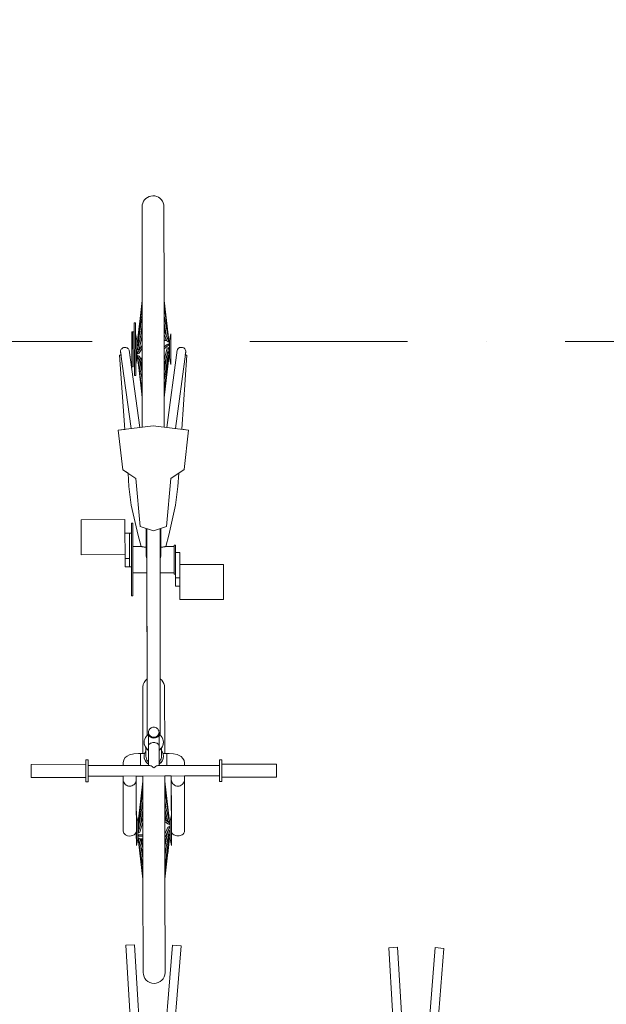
# Model space of a CAD drawing. Header units: millimetres. Extents: x 7523222 to 7678971, y 5352079 to 5786624.
# Tile 12 of 92: x 7539001 to 7540341, y 5777623 to 5779870. Entities that reach past the tile are written whole.
import ezdxf
from ezdxf.enums import TextEntityAlignment as Align

# ---------------------------------------------------------------- set-up
doc = ezdxf.new("R2010")
doc.units = ezdxf.units.MM
doc.header["$MEASUREMENT"] = 0
doc.linetypes.add('Kropki i Kreski', pattern=[720, 360, -180, 0, -180])
doc.linetypes.add('Wipeout_Contour', pattern=[1000, 0, -1000])
for name, color, linetype in [('Nowe_2025-11-03 Rowery', 7, 'Continuous'), ('Nowe_299-A Wymiary opisy PB', 7, 'Continuous'), ('Nowe_410-K Osie', 7, 'Continuous')]:
    doc.layers.add(name, color=color, linetype=linetype)
for name, color, linetype, lineweight in [('Nowe_2025-11-03 Rowery_Nr_pióra__2', 8, 'Continuous', 13), ('Nowe_299-A Wymiary opisy PB_Nr_pióra__6', 5, 'Continuous', 13), ('Nowe_410-K Osie_Nr_pióra__1', 7, 'Continuous', 13)]:
    doc.layers.add(name, color=color, linetype=linetype, lineweight=lineweight)
for name, color, linetype, lineweight, true_color in [('Nowe_299-A Wymiary opisy PB_Nr_pióra__45', 7, 'Continuous', 15, 0x40a5ff), ('Nowe_299-A Wymiary opisy PB_Nr_pióra__85', 7, 'Continuous', 13, 0x80c2ff), ('Nowe_410-K Osie_Nr_pióra__5', 7, 'Continuous', 13, 0x40a5ff)]:
    doc.layers.add(name, color=color, linetype=linetype, lineweight=lineweight, true_color=true_color)
doc.styles.add('STYL_AUTOMATYCZNY_2', font='arial.ttf')
doc.styles.add('STYL_AUTOMATYCZNY_3', font='arial.ttf')
doc.dimstyles.new('STYL_AUTOMATYCZNY__1', dxfattribs={"dimtxt": 200, "dimasz": 95, "dimexe": 0.18, "dimexo": 0.0625, "dimgap": 0, "dimtad": 1, "dimdec": 1, "dimlfac": 0.1, "dimzin": 0, "dimdsep": 46, "dimtxsty": 'STYL_AUTOMATYCZNY_2', "dimblk": 'ARROWHEAD_2', "dimblk1": 'ARROWHEAD_2', "dimblk2": 'ARROWHEAD_2', "dimcen": 0.09, "dimclrd": 256, "dimclre": 256, "dimclrt": 5, "dimadec": 1, "dimazin": 0, "dimtfac": 1, "dimtdec": 4, "dimtmove": 0, "dimatfit": 3, "dimfxl": 0, "dimtolj": 1, "dimtzin": 0, "dimarcsym": 0})
doc.dimstyles.new('STYL_AUTOMATYCZNY__2', dxfattribs={"dimtxt": 200, "dimasz": 95, "dimexe": 0.18, "dimexo": 0.0625, "dimgap": 0, "dimtad": 1, "dimtih": 1, "dimtoh": 1, "dimdec": 1, "dimlfac": 0.1, "dimzin": 0, "dimdsep": 46, "dimtxsty": 'STYL_AUTOMATYCZNY_2', "dimblk": 'ARROWHEAD_2', "dimblk1": 'ARROWHEAD_2', "dimblk2": 'ARROWHEAD_2', "dimcen": 0.09, "dimclrd": 256, "dimclre": 256, "dimclrt": 5, "dimadec": 1, "dimazin": 0, "dimtfac": 1, "dimtdec": 4, "dimtmove": 0, "dimatfit": 3, "dimfxl": 0, "dimtolj": 1, "dimtzin": 0, "dimarcsym": 0})

# ---------------------------------------------------------------- blocks, each defined once
blk = doc.blocks.new('Standardowy znacznik osi[27]', base_point=(7571131, 5779135.6))
at = {"layer": 'Nowe_410-K Osie_Nr_pióra__5', "color": 161, "linetype": 'Kropki i Kreski', "lineweight": 13, "true_color": 0x40a5ff}
blk.add_line((7570131, 5779135.6), (7535691, 5779135.6), dxfattribs=at)
at = {"layer": 'Nowe_410-K Osie_Nr_pióra__1', "color": 7, "lineweight": 13, "style": 'STYL_AUTOMATYCZNY_3'}
for tag, p in [('AC_MarkerText_1_1', (7534291, 5779310.6)), ('AC_MarkerText_1_0', (7571531, 5779310.6))]:
    blk.add_attdef(tag, text='', height=350, dxfattribs=at).set_placement(p, align=Align.TOP_CENTER)
blk = doc.blocks.new('Stojak na rowery 02 27[187]', base_point=(7539003.8, 5777431.4))
at = {"color": 254, "linetype": 'Wipeout_Contour', "lineweight": 0, "ltscale": 37993957.025798}
blk.add_wipeout([(7539281.3, 5777469.3), (7539263.9, 5777758.8), (7539243.9, 5777757.6), (7539261.4, 5777468.1)], dxfattribs=at).dxf.layer = 'Nowe_2025-11-03 Rowery'
at = {"color": 254, "linetype": 'Wipeout_Contour', "lineweight": 0, "ltscale": 37994227.45248823}
blk.add_wipeout([(7539346.9, 5777467.3), (7539369.9, 5777756.4), (7539350, 5777758), (7539327, 5777468.9)], dxfattribs=at).dxf.layer = 'Nowe_2025-11-03 Rowery'
at = {"color": 254, "linetype": 'Wipeout_Contour', "lineweight": 0, "ltscale": 37995847.93224889}
blk.add_wipeout([(7539881.3, 5777463.6), (7539863.9, 5777753), (7539843.9, 5777751.8), (7539861.3, 5777462.4)], dxfattribs=at).dxf.layer = 'Nowe_2025-11-03 Rowery'
at = {"color": 254, "linetype": 'Wipeout_Contour', "lineweight": 0, "ltscale": 37996118.36716165}
blk.add_wipeout([(7539946.9, 5777461.5), (7539969.9, 5777750.6), (7539949.9, 5777752.2), (7539926.9, 5777463.1)], dxfattribs=at).dxf.layer = 'Nowe_2025-11-03 Rowery'
at = {"layer": 'Nowe_2025-11-03 Rowery_Nr_pióra__2', "color": 8, "linetype": 'Continuous', "lineweight": 13, "flags": 128}
for points in [[(7539281.3, 5777469.3), (7539261.4, 5777468.1), (7539243.9, 5777757.6), (7539263.9, 5777758.8)], [(7539346.9, 5777467.3), (7539327, 5777468.9), (7539350, 5777758), (7539369.9, 5777756.4)], [(7539881.3, 5777463.6), (7539861.3, 5777462.4), (7539843.9, 5777751.8), (7539863.9, 5777753)], [(7539946.9, 5777461.5), (7539926.9, 5777463.1), (7539949.9, 5777752.2), (7539969.9, 5777750.6)]]:
    blk.add_lwpolyline(points, close=True, dxfattribs=at)
blk = doc.blocks.new('Rower 27[192]', base_point=(7539307.7, 5778180.5))
at = {"layer": 'Nowe_2025-11-03 Rowery_Nr_pióra__2', "color": 8, "linetype": 'Continuous', "lineweight": 13}
for p, q in [((7539271.3, 5779139.4), (7539281.1, 5779228.5)), ((7539271.3, 5779134.4), (7539281.1, 5779218.1)), ((7539281.1, 5779228.5), (7539281.5, 5778939.7)), ((7539331.1, 5779228.5), (7539331.5, 5778939.8)), ((7539340.3, 5779150.9), (7539331.1, 5779228.5)), ((7539341.2, 5779143.7), (7539331.1, 5779216.7)), ((7539271.3, 5779142.9), (7539277.8, 5779198.3)), ((7539271.3, 5779127.4), (7539281.2, 5779195.6)), ((7539331.5, 5779191.3), (7539331.2, 5779193.7)), ((7539341.2, 5779141.9), (7539331.2, 5779193)), ((7539263.4, 5779057.6), (7539263.2, 5779177.6)), ((7539266.2, 5779177.6), (7539263.2, 5779177.6)), ((7539266.4, 5779057.6), (7539266.2, 5779177.6)), ((7539271.3, 5779119.2), (7539281.2, 5779163.7)), ((7539277, 5779144.6), (7539281.2, 5779173.9)), ((7539279.8, 5779163.9), (7539281.2, 5779170.4)), ((7539336.9, 5779147), (7539331.2, 5779176.1)), ((7539333.3, 5779155.5), (7539331.2, 5779168.2)), ((7539260.3, 5779077.6), (7539260.2, 5779157.6)), ((7539269.3, 5779137.6), (7539266.2, 5779152.6)), ((7539271.3, 5779143.4), (7539271.6, 5779145.7)), ((7539271.3, 5779143.4), (7539271.3, 5779141.2)), ((7539271.3, 5779143.4), (7539271.3, 5779143.4)), ((7539271.3, 5779142.9), (7539271.6, 5779142.8)), ((7539271.5, 5779141.8), (7539271.3, 5779141.8)), ((7539271.5, 5779141.3), (7539271.3, 5779141.2)), ((7539271.3, 5779140.8), (7539271.4, 5779141.2)), ((7539271.3, 5779140.8), (7539271.3, 5779137.8)), ((7539271.3, 5779140.8), (7539271.4, 5779140.7)), ((7539271.3, 5779139.4), (7539271.9, 5779139.3)), ((7539274.3, 5779117.5), (7539281.2, 5779148.8)), ((7539279.8, 5779142.3), (7539281.3, 5779144.5)), ((7539341.3, 5779137.1), (7539331.2, 5779160.1)), ((7539338.3, 5779135.3), (7539331.2, 5779151.5)), ((7539332.4, 5779137.7), (7539331.3, 5779141.9)), ((7539335.8, 5779137.7), (7539333.5, 5779146.3)), ((7539336.2, 5779148.8), (7539335.4, 5779154.7)), ((7539336.1, 5779137.7), (7539335.4, 5779141.9)), ((7539340.2, 5779139.4), (7539341.3, 5779139)), ((7539341.3, 5779139), (7539341.2, 5779143.7)), ((7539341.3, 5779138.5), (7539341.2, 5779139)), ((7539346.2, 5779152.7), (7539343.3, 5779137.7)), ((7539346.2, 5779152.7), (7539346.3, 5779082.7)), ((7539269.3, 5779137.6), (7539269.3, 5779097.6)), ((7539271.7, 5779137.6), (7539269.3, 5779137.6)), ((7539271.7, 5779138), (7539271.3, 5779137.8)), ((7539271.3, 5779134.4), (7539271.3, 5779133.2)), ((7539271.3, 5779133.2), (7539272.1, 5779133.3)), ((7539271.3, 5779127.4), (7539271.3, 5779125.1)), ((7539271.3, 5779110.8), (7539281.3, 5779126.3)), ((7539271.3, 5779125.1), (7539272.7, 5779125.6)), ((7539271.3, 5779119.2), (7539271.3, 5779116.2)), ((7539271.3, 5779116.2), (7539274.3, 5779117.5)), ((7539274.3, 5779109), (7539281.3, 5779119.9)), ((7539281.3, 5779137.6), (7539278.8, 5779137.6)), ((7539337.2, 5779137.7), (7539331.3, 5779137.7)), ((7539338.3, 5779128.3), (7539331.3, 5779122.8)), ((7539341.3, 5779126.6), (7539331.3, 5779118.8)), ((7539338.3, 5779120), (7539331.3, 5779093.5)), ((7539341.3, 5779118.3), (7539331.3, 5779080.6)), ((7539338.3, 5779135.3), (7539341.3, 5779133.8)), ((7539341.3, 5779130), (7539338.3, 5779128.3)), ((7539341.3, 5779121.4), (7539338.3, 5779120)), ((7539340.7, 5779138.4), (7539341.3, 5779138.5)), ((7539341.3, 5779138.2), (7539340.8, 5779138.1)), ((7539343.3, 5779137.7), (7539341, 5779137.7)), ((7539341.3, 5779138.2), (7539341.3, 5779138.5)), ((7539341.3, 5779133.8), (7539341.3, 5779137.1)), ((7539341.3, 5779126.6), (7539341.3, 5779130)), ((7539341.3, 5779118.3), (7539341.3, 5779121.4)), ((7539343.3, 5779137.7), (7539343.3, 5779097.7)), ((7539255.9, 5778936.5), (7539232, 5779111.4)), ((7539275.7, 5778939), (7539251.5, 5779115.5)), ((7539269.3, 5779097.6), (7539266.3, 5779082.6)), ((7539272.7, 5779097.6), (7539269.3, 5779097.6)), ((7539271.3, 5779110.8), (7539271.3, 5779107.4)), ((7539271.3, 5779107.4), (7539274.3, 5779109)), ((7539271.3, 5779103.2), (7539271.3, 5779099.8)), ((7539274.3, 5779101.6), (7539271.3, 5779103.2)), ((7539271.3, 5779099.8), (7539281.3, 5779084.4)), ((7539271.3, 5779097.4), (7539271.3, 5779094.4)), ((7539273.5, 5779096.4), (7539271.3, 5779097.4)), ((7539271.3, 5779094.4), (7539281.4, 5779049.9)), ((7539271.3, 5779094), (7539271.3, 5779091.8)), ((7539271.4, 5779094), (7539271.3, 5779094)), ((7539271.7, 5779097.6), (7539271.8, 5779097.2)), ((7539274.3, 5779101.6), (7539281.3, 5779090.7)), ((7539274.6, 5779094.7), (7539281.4, 5779064.8)), ((7539281.3, 5779097.6), (7539276.9, 5779097.6)), ((7539278.8, 5779097.6), (7539279.9, 5779093)), ((7539332.4, 5779097.7), (7539331.3, 5779097.7)), ((7539341.3, 5779109.9), (7539331.4, 5779046.9)), ((7539341.3, 5779102.5), (7539331.4, 5779021.8)), ((7539336.6, 5779100.6), (7539331.4, 5779067.2)), ((7539341.3, 5779097), (7539331.4, 5779008.2)), ((7539336.2, 5779097.7), (7539335.9, 5779097.7)), ((7539337.4, 5778939.1), (7539361.1, 5779115.7)), ((7539341.3, 5779112.4), (7539339.6, 5779111.8)), ((7539341.3, 5779104), (7539340.3, 5779103.9)), ((7539343.3, 5779097.7), (7539340.7, 5779097.7)), ((7539341.3, 5779097.3), (7539340.7, 5779097.3)), ((7539341, 5779097.7), (7539340.9, 5779097.3)), ((7539341, 5779093.9), (7539341.3, 5779093.9)), ((7539341.2, 5779096.4), (7539341.3, 5779096.4)), ((7539341.3, 5779109.9), (7539341.3, 5779112.4)), ((7539341.3, 5779102.5), (7539341.3, 5779104)), ((7539341.3, 5779097), (7539341.3, 5779097.3)), ((7539341.3, 5779091.7), (7539341.3, 5779096.4)), ((7539346.3, 5779082.7), (7539343.3, 5779097.7)), ((7539357.2, 5778936.6), (7539380.6, 5779111.6)), ((7539260.3, 5779077.6), (7539257.3, 5779077.6)), ((7539271.3, 5779091.8), (7539281.4, 5779023.6)), ((7539271.7, 5779089.6), (7539281.4, 5779008.6)), ((7539275.3, 5779093.7), (7539275.8, 5779089.6)), ((7539277, 5779091.1), (7539279.9, 5779071.4)), ((7539277, 5779090.6), (7539281.4, 5779071.5)), ((7539333.4, 5779079.9), (7539331.3, 5779075.3)), ((7539341.3, 5779093), (7539331.4, 5779006.9)), ((7539335.5, 5779093.6), (7539333.6, 5779089.1)), ((7539341.3, 5779091.7), (7539340.3, 5779084.6)), ((7539341.3, 5779093), (7539340.9, 5779093.1)), ((7539341.3, 5779091.7), (7539341.2, 5779091.8)), ((7539266.4, 5779057.6), (7539263.4, 5779057.6)), ((7539279.4, 5779058.5), (7539281.4, 5779045.3)), ((7539279.6, 5779057.7), (7539279.9, 5779055.3)), ((7539278, 5779036.9), (7539281.5, 5779006.8)), ((7539306.5, 5778942.9), (7539226.6, 5778932.8)), ((7539386.6, 5778933), (7539306.5, 5778942.9)), ((7539236.7, 5778842.8), (7539266.7, 5778822.8)), ((7539346.7, 5778822.9), (7539376.7, 5778843)), ((7539266.7, 5778822.8), (7539276.9, 5778712.8)), ((7539336.9, 5778712.9), (7539346.7, 5778822.9)), ((7539241.9, 5778728.9), (7539242, 5778621.3)), ((7539256.9, 5778720.6), (7539257.1, 5778554.6)), ((7539256.9, 5778720.6), (7539259.9, 5778720.6)), ((7539259.9, 5778720.6), (7539260.1, 5778554.6)), ((7539276.9, 5778712.8), (7539306.9, 5778702.9)), ((7539306.9, 5778702.9), (7539336.9, 5778712.9)), ((7539252, 5778621.4), (7539251.9, 5778698.3)), ((7539290, 5778647.9), (7539289.9, 5778708.5)), ((7539292.6, 5778236.3), (7539291.9, 5778707.9)), ((7539322.6, 5778236.3), (7539321.9, 5778707.9)), ((7539324, 5778648), (7539323.9, 5778708.6)), ((7539278.6, 5778667.6), (7539279.2, 5778667.4)), ((7539279.2, 5778667.4), (7539280.2, 5778667.2)), ((7539280.3, 5778667.2), (7539281.2, 5778666.9)), ((7539281.2, 5778666.9), (7539282.5, 5778666.6)), ((7539331.4, 5778666.7), (7539332.7, 5778667)), ((7539332.7, 5778667), (7539333.6, 5778667.2)), ((7539333.7, 5778667.3), (7539333.8, 5778667.3)), ((7539333.8, 5778667.3), (7539335.2, 5778667.7)), ((7539335.2, 5778667.7), (7539335.3, 5778667.7)), ((7539353.9, 5778670.7), (7539354, 5778604.7)), ((7539353.9, 5778670.7), (7539356.9, 5778670.7)), ((7539356.9, 5778670.7), (7539357.1, 5778577)), ((7539282.5, 5778666.6), (7539284.1, 5778666.4)), ((7539284.1, 5778666.4), (7539285.8, 5778666.1)), ((7539285.8, 5778666.1), (7539287.6, 5778666)), ((7539287.6, 5778666), (7539289.4, 5778665.9)), ((7539289.4, 5778665.9), (7539289.9, 5778665.9)), ((7539290, 5778647.9), (7539290.2, 5778645.1)), ((7539290.2, 5778645.1), (7539290.7, 5778643.2)), ((7539323.2, 5778643.2), (7539323.7, 5778645.1)), ((7539323.7, 5778645.1), (7539324, 5778648)), ((7539323.9, 5778666), (7539324.5, 5778666)), ((7539324.5, 5778666), (7539326.3, 5778666)), ((7539326.3, 5778666), (7539328.1, 5778666.2)), ((7539328.1, 5778666.2), (7539329.8, 5778666.4)), ((7539329.8, 5778666.4), (7539331.4, 5778666.7)), ((7539367.1, 5778546.5), (7539367, 5778654)), ((7539252, 5778640.1), (7539242, 5778640.1)), ((7539290.9, 5778642.7), (7539291, 5778642.2)), ((7539291, 5778642.2), (7539292, 5778640.1)), ((7539322, 5778640.2), (7539323, 5778642.3)), ((7539323, 5778642.3), (7539323.1, 5778642.7)), ((7539354, 5778604.7), (7539357, 5778604.7)), ((7539367, 5778595.9), (7539357, 5778595.8)), ((7539257.1, 5778554.6), (7539260.1, 5778554.6)), ((7539295.7, 5778245.6), (7539295.6, 5778243.6)), ((7539295.6, 5778243.6), (7539295.7, 5778241.6)), ((7539295.7, 5778167.7), (7539295.6, 5778243.6)), ((7539296.3, 5778247.6), (7539295.7, 5778245.6)), ((7539295.7, 5778241.6), (7539296.3, 5778239.7)), ((7539297.2, 5778249.4), (7539296.3, 5778247.6)), ((7539298.4, 5778251.1), (7539297.2, 5778249.4)), ((7539299.8, 5778252.5), (7539298.4, 5778251.1)), ((7539301.5, 5778253.7), (7539299.8, 5778252.5)), ((7539303.4, 5778254.5), (7539301.5, 5778253.7)), ((7539305.5, 5778255.1), (7539303.4, 5778254.5)), ((7539307.5, 5778255.2), (7539305.5, 5778255.1)), ((7539309.6, 5778255.1), (7539307.5, 5778255.2)), ((7539311.7, 5778254.5), (7539309.6, 5778255.1)), ((7539313.5, 5778253.7), (7539311.7, 5778254.5)), ((7539315.3, 5778252.5), (7539313.5, 5778253.7)), ((7539316.7, 5778251.1), (7539315.3, 5778252.5)), ((7539317.9, 5778249.5), (7539316.7, 5778251.1)), ((7539318.8, 5778247.6), (7539317.9, 5778249.5)), ((7539319.4, 5778245.7), (7539318.8, 5778247.6)), ((7539318.8, 5778239.7), (7539319.4, 5778241.7)), ((7539319.6, 5778243.7), (7539319.4, 5778245.7)), ((7539319.4, 5778241.7), (7539319.6, 5778243.7)), ((7539319.7, 5778167.8), (7539319.6, 5778243.7)), ((7539285.9, 5778224.5), (7539285.6, 5778220.8)), ((7539285.6, 5778220.1), (7539285.6, 5778220.8)), ((7539285.6, 5778220.8), (7539285.9, 5778217.2)), ((7539285.6, 5778220.1), (7539285.9, 5778216.4)), ((7539286.9, 5778228.1), (7539285.9, 5778224.5)), ((7539288.5, 5778231.5), (7539286.9, 5778228.1)), ((7539290.7, 5778234.5), (7539288.5, 5778231.5)), ((7539293.4, 5778237.1), (7539290.7, 5778234.5)), ((7539295.6, 5778238.6), (7539293.4, 5778237.1)), ((7539295.8, 5778236.4), (7539295.6, 5778237.7)), ((7539296.3, 5778235.2), (7539295.8, 5778236.4)), ((7539296.3, 5778239.7), (7539297.2, 5778237.8)), ((7539297.2, 5778234.1), (7539296.3, 5778235.2)), ((7539297.2, 5778237.8), (7539298.4, 5778236.2)), ((7539298.4, 5778233.1), (7539297.2, 5778234.1)), ((7539298.4, 5778217.5), (7539297.2, 5778216.6)), ((7539298.4, 5778236.2), (7539299.9, 5778234.8)), ((7539299.9, 5778232.2), (7539298.4, 5778233.1)), ((7539299.9, 5778218.4), (7539298.4, 5778217.5)), ((7539299.9, 5778234.8), (7539301.6, 5778233.6)), ((7539301.6, 5778231.5), (7539299.9, 5778232.2)), ((7539301.6, 5778219.1), (7539299.9, 5778218.4)), ((7539301.6, 5778233.6), (7539303.5, 5778232.8)), ((7539303.5, 5778231), (7539301.6, 5778231.5)), ((7539303.5, 5778219.6), (7539301.6, 5778219.1)), ((7539303.5, 5778232.8), (7539305.5, 5778232.2)), ((7539305.5, 5778230.6), (7539303.5, 5778231)), ((7539305.5, 5778219.9), (7539303.5, 5778219.6)), ((7539305.5, 5778232.2), (7539307.6, 5778232.1)), ((7539307.6, 5778230.5), (7539305.5, 5778230.6)), ((7539307.6, 5778220), (7539305.5, 5778219.9)), ((7539307.6, 5778232.1), (7539309.7, 5778232.2)), ((7539309.7, 5778230.7), (7539307.6, 5778230.5)), ((7539309.7, 5778219.9), (7539307.6, 5778220)), ((7539309.7, 5778232.2), (7539311.7, 5778232.8)), ((7539311.7, 5778231), (7539309.7, 5778230.7)), ((7539311.7, 5778219.6), (7539309.7, 5778219.9)), ((7539311.7, 5778232.8), (7539313.6, 5778233.6)), ((7539313.6, 5778231.5), (7539311.7, 5778231)), ((7539313.6, 5778219.1), (7539311.7, 5778219.6)), ((7539313.6, 5778233.6), (7539315.3, 5778234.8)), ((7539315.3, 5778232.2), (7539313.6, 5778231.5)), ((7539315.3, 5778218.4), (7539313.6, 5778219.1)), ((7539315.3, 5778234.8), (7539316.8, 5778236.2)), ((7539316.8, 5778233.1), (7539315.3, 5778232.2)), ((7539316.8, 5778217.6), (7539315.3, 5778218.4)), ((7539316.8, 5778236.2), (7539318, 5778237.9)), ((7539318, 5778234.1), (7539316.8, 5778233.1)), ((7539318, 5778216.6), (7539316.8, 5778217.6)), ((7539318, 5778237.9), (7539318.8, 5778239.7)), ((7539318.9, 5778235.3), (7539318, 5778234.1)), ((7539319.4, 5778236.5), (7539318.9, 5778235.3)), ((7539319.6, 5778237.7), (7539319.4, 5778236.5)), ((7539321.7, 5778237.2), (7539319.6, 5778238.6)), ((7539324.4, 5778234.6), (7539321.7, 5778237.2)), ((7539326.6, 5778231.5), (7539324.4, 5778234.6)), ((7539328.3, 5778228.2), (7539326.6, 5778231.5)), ((7539329.3, 5778224.6), (7539328.3, 5778228.2)), ((7539329.6, 5778220.9), (7539329.3, 5778224.6)), ((7539329.3, 5778217.2), (7539329.6, 5778220.9)), ((7539329.3, 5778216.4), (7539329.6, 5778220.1)), ((7539329.6, 5778220.1), (7539329.6, 5778220.9)), ((7539277.6, 5778195.4), (7539277.7, 5778167.7)), ((7539277.6, 5778195.4), (7539286.7, 5778195.4)), ((7539285.9, 5778217.2), (7539286.9, 5778213.6)), ((7539285.9, 5778216.4), (7539286.9, 5778212.8)), ((7539287, 5778196.3), (7539286, 5778192.7)), ((7539286.9, 5778213.6), (7539288.6, 5778210.2)), ((7539286.9, 5778212.8), (7539288.6, 5778209.4)), ((7539288.6, 5778199.6), (7539287, 5778196.3)), ((7539288.6, 5778210.2), (7539290.8, 5778207.2)), ((7539288.6, 5778209.4), (7539290.8, 5778206.4)), ((7539289.6, 5778201.1), (7539288.6, 5778199.6)), ((7539289.6, 5778189), (7539289.6, 5778208)), ((7539290.8, 5778207.2), (7539293.5, 5778204.6)), ((7539290.8, 5778206.4), (7539293.5, 5778203.8)), ((7539293.5, 5778204.6), (7539295.6, 5778203.1)), ((7539293.5, 5778203.8), (7539295.6, 5778202.4)), ((7539295.8, 5778214.3), (7539295.6, 5778213.1)), ((7539296.3, 5778215.5), (7539295.8, 5778214.3)), ((7539297.2, 5778216.6), (7539296.3, 5778215.5)), ((7539318.9, 5778215.5), (7539318, 5778216.6)), ((7539319.4, 5778214.3), (7539318.9, 5778215.5)), ((7539319.6, 5778213.1), (7539319.4, 5778214.3)), ((7539319.6, 5778203.2), (7539321.8, 5778204.6)), ((7539319.6, 5778202.4), (7539321.8, 5778203.8)), ((7539321.8, 5778204.6), (7539324.5, 5778207.2)), ((7539321.8, 5778203.8), (7539324.5, 5778206.5)), ((7539324.5, 5778207.2), (7539326.7, 5778210.3)), ((7539324.5, 5778206.5), (7539326.7, 5778209.5)), ((7539325.6, 5778189.1), (7539325.6, 5778208)), ((7539326.7, 5778199.7), (7539325.6, 5778201.1)), ((7539326.7, 5778210.3), (7539328.3, 5778213.6)), ((7539326.7, 5778209.5), (7539328.3, 5778212.9)), ((7539328.3, 5778196.3), (7539326.7, 5778199.7)), ((7539328.3, 5778213.6), (7539329.3, 5778217.2)), ((7539328.3, 5778212.9), (7539329.3, 5778216.4)), ((7539329.3, 5778192.8), (7539328.3, 5778196.3)), ((7539328.5, 5778195.5), (7539337.6, 5778195.5)), ((7539337.6, 5778195.5), (7539337.7, 5778167.8)), ((7539152.7, 5778180.5), (7539152.7, 5778130.7)), ((7539286, 5778192.7), (7539285.6, 5778189)), ((7539285.6, 5778189), (7539286, 5778185.3)), ((7539285.6, 5778188.2), (7539285.6, 5778189)), ((7539285.6, 5778188.2), (7539286, 5778184.5)), ((7539286, 5778185.3), (7539287, 5778181.7)), ((7539286, 5778184.5), (7539287, 5778181)), ((7539287, 5778181.7), (7539288.6, 5778178.4)), ((7539287, 5778181), (7539288.6, 5778177.6)), ((7539288.6, 5778178.4), (7539290.8, 5778175.4)), ((7539288.6, 5778177.6), (7539290.8, 5778174.6)), ((7539289.6, 5778189), (7539289.9, 5778186)), ((7539289.9, 5778186), (7539290.7, 5778183.1)), ((7539290.7, 5778183.1), (7539292.1, 5778180.3)), ((7539290.8, 5778175.4), (7539293.5, 5778172.7)), ((7539290.8, 5778174.6), (7539293.5, 5778172)), ((7539292.1, 5778180.3), (7539293.9, 5778177.8)), ((7539293.5, 5778172.7), (7539295.7, 5778171.3)), ((7539293.9, 5778177.8), (7539295.7, 5778176.1)), ((7539319.7, 5778176.2), (7539321.4, 5778177.9)), ((7539319.7, 5778171.3), (7539321.8, 5778172.8)), ((7539321.4, 5778177.9), (7539323.2, 5778180.4)), ((7539321.8, 5778172.8), (7539324.5, 5778175.4)), ((7539321.8, 5778172), (7539324.5, 5778174.6)), ((7539323.2, 5778180.4), (7539324.6, 5778183.1)), ((7539324.5, 5778175.4), (7539326.7, 5778178.4)), ((7539324.5, 5778174.6), (7539326.7, 5778177.7)), ((7539324.6, 5778183.1), (7539325.4, 5778186)), ((7539325.4, 5778186), (7539325.6, 5778189.1)), ((7539326.7, 5778178.4), (7539328.3, 5778181.8)), ((7539326.7, 5778177.7), (7539328.3, 5778181)), ((7539328.3, 5778181.8), (7539329.3, 5778185.4)), ((7539328.3, 5778181), (7539329.3, 5778184.6)), ((7539329.6, 5778189.1), (7539329.3, 5778192.8)), ((7539329.3, 5778185.4), (7539329.6, 5778189.1)), ((7539329.3, 5778184.6), (7539329.6, 5778188.3)), ((7539329.6, 5778188.3), (7539329.6, 5778189.1)), ((7539462.7, 5778180.9), (7539462.7, 5778131.1)), ((7539157.7, 5778167.5), (7539157.7, 5778143.6)), ((7539237.7, 5778167.6), (7539298.5, 5778167.7)), ((7539293.5, 5778172), (7539295.7, 5778170.5)), ((7539298.5, 5778167.7), (7539300, 5778167.4)), ((7539300, 5778167.4), (7539301.7, 5778166.7)), ((7539301.7, 5778166.7), (7539303.6, 5778165.6)), ((7539303.6, 5778165.6), (7539305.6, 5778164.3)), ((7539305.6, 5778164.3), (7539307.7, 5778162.7)), ((7539307.7, 5778162.7), (7539309.8, 5778164.3)), ((7539309.8, 5778164.3), (7539311.8, 5778165.6)), ((7539311.8, 5778165.6), (7539313.7, 5778166.7)), ((7539313.7, 5778166.7), (7539315.4, 5778167.4)), ((7539315.4, 5778167.4), (7539316.9, 5778167.8)), ((7539316.9, 5778167.8), (7539377.7, 5778167.8)), ((7539319.7, 5778170.6), (7539321.8, 5778172)), ((7539457.7, 5778168), (7539457.7, 5778144)), ((7539237.7, 5778143.7), (7539377.7, 5778143.9)), ((7539238, 5778132.6), (7539237.7, 5778135.1)), ((7539238.6, 5778130.2), (7539238, 5778132.6)), ((7539239.7, 5778127.9), (7539238.6, 5778130.2)), ((7539241.2, 5778125.8), (7539239.7, 5778127.9)), ((7539265.7, 5778127.9), (7539264.2, 5778125.8)), ((7539266.8, 5778130.2), (7539265.7, 5778127.9)), ((7539267.5, 5778132.6), (7539266.8, 5778130.2)), ((7539267.7, 5778135.1), (7539267.5, 5778132.6)), ((7539267.7, 5778143.8), (7539267.9, 5777985.4)), ((7539272.9, 5778044.4), (7539282.7, 5778132.1)), ((7539272.9, 5778040), (7539282.7, 5778127.8)), ((7539282.7, 5778143.8), (7539283, 5777908.8)), ((7539332.7, 5778143.9), (7539333, 5777908.8)), ((7539339.3, 5778074.7), (7539332.7, 5778132.2)), ((7539347.7, 5778143.9), (7539347.9, 5777985.6)), ((7539348, 5778132.7), (7539347.7, 5778135.3)), ((7539348.6, 5778130.3), (7539348, 5778132.7)), ((7539349.7, 5778128), (7539348.6, 5778130.3)), ((7539351.2, 5778126), (7539349.7, 5778128)), ((7539375.7, 5778128.1), (7539374.2, 5778126)), ((7539376.8, 5778130.4), (7539375.7, 5778128.1)), ((7539377.5, 5778132.8), (7539376.8, 5778130.4)), ((7539377.7, 5778135.3), (7539377.5, 5778132.8)), ((7539243.1, 5778124), (7539241.2, 5778125.8)), ((7539245.2, 5778122.6), (7539243.1, 5778124)), ((7539247.6, 5778121.5), (7539245.2, 5778122.6)), ((7539250.1, 5778120.9), (7539247.6, 5778121.5)), ((7539252.7, 5778120.6), (7539250.1, 5778120.9)), ((7539255.3, 5778120.9), (7539252.7, 5778120.6)), ((7539257.9, 5778121.5), (7539255.3, 5778120.9)), ((7539260.2, 5778122.6), (7539257.9, 5778121.5)), ((7539262.4, 5778124), (7539260.2, 5778122.6)), ((7539264.2, 5778125.8), (7539262.4, 5778124)), ((7539272.9, 5778033.9), (7539282.8, 5778111.1)), ((7539342.8, 5778046.3), (7539332.7, 5778127)), ((7539342.8, 5778046), (7539332.8, 5778109)), ((7539353.1, 5778124.2), (7539351.2, 5778126)), ((7539355.2, 5778122.7), (7539353.1, 5778124.2)), ((7539357.6, 5778121.7), (7539355.2, 5778122.7)), ((7539360.1, 5778121), (7539357.6, 5778121.7)), ((7539362.7, 5778120.8), (7539360.1, 5778121)), ((7539365.3, 5778121), (7539362.7, 5778120.8)), ((7539367.9, 5778121.7), (7539365.3, 5778121)), ((7539370.2, 5778122.7), (7539367.9, 5778121.7)), ((7539372.4, 5778124.2), (7539370.2, 5778122.7)), ((7539374.2, 5778126), (7539372.4, 5778124.2)), ((7539272.9, 5778026.2), (7539282.8, 5778083.5)), ((7539281.1, 5778073.6), (7539282.8, 5778086.9)), ((7539281.3, 5778075.6), (7539282.8, 5778084)), ((7539336.1, 5778067.7), (7539332.8, 5778088.7)), ((7539272.9, 5778046.4), (7539274.8, 5778061.4)), ((7539276.7, 5778029.4), (7539282.8, 5778064.8)), ((7539281.4, 5778056.5), (7539282.8, 5778060.9)), ((7539333.3, 5778078.3), (7539332.8, 5778082.1)), ((7539342.8, 5778042.6), (7539332.8, 5778080.3)), ((7539339.9, 5778040.9), (7539332.8, 5778067.3)), ((7539270.9, 5778040.4), (7539267.8, 5778055.4)), ((7539270.9, 5778040.4), (7539270.9, 5778000.4)), ((7539272.9, 5778040.4), (7539270.9, 5778040.4)), ((7539272.9, 5778017.8), (7539282.8, 5778048.3)), ((7539272.9, 5778046.4), (7539272.9, 5778042.7)), ((7539272.9, 5778046.4), (7539273.1, 5778046.3)), ((7539272.9, 5778044.7), (7539272.9, 5778044.7)), ((7539272.9, 5778044.4), (7539273.3, 5778044.3)), ((7539273.3, 5778043.7), (7539272.9, 5778043.7)), ((7539273.2, 5778042.8), (7539272.9, 5778042.7)), ((7539272.9, 5778041.3), (7539273.1, 5778041.9)), ((7539272.9, 5778041.3), (7539272.9, 5778040.4)), ((7539272.9, 5778041.3), (7539273, 5778041.2)), ((7539272.9, 5778040), (7539272.9, 5778039.4)), ((7539272.9, 5778039.4), (7539273.6, 5778039.4)), ((7539280.3, 5778040.5), (7539278.6, 5778040.5)), ((7539336.1, 5778041.9), (7539332.8, 5778058.5)), ((7539342.9, 5778036.6), (7539332.8, 5778044.4)), ((7539339.9, 5778034.9), (7539332.9, 5778040.3)), ((7539338.6, 5778040.5), (7539337, 5778051.6)), ((7539340.7, 5778040.5), (7539337.8, 5778040.5)), ((7539339.6, 5778040.5), (7539339.3, 5778043.2)), ((7539339.9, 5778040.9), (7539342.9, 5778039.5)), ((7539342.6, 5778043.6), (7539342.8, 5778043.6)), ((7539342.7, 5778043.2), (7539342.8, 5778043.2)), ((7539342.8, 5778046.3), (7539342.8, 5778043.2)), ((7539342.8, 5778042.6), (7539342.9, 5778039.5)), ((7539344.9, 5778040.6), (7539342.9, 5778040.6)), ((7539347.8, 5778055.6), (7539344.9, 5778040.6)), ((7539344.9, 5778040.6), (7539344.9, 5778000.6)), ((7539267.9, 5778017.9), (7539267.7, 5778016)), ((7539272.9, 5778033.9), (7539272.9, 5778032.2)), ((7539272.9, 5778032.2), (7539274, 5778032.4)), ((7539272.9, 5778026.2), (7539272.9, 5778023.5)), ((7539272.9, 5778023.5), (7539275, 5778024.3)), ((7539272.9, 5778017.8), (7539272.9, 5778014.5)), ((7539272.9, 5778014.5), (7539275.9, 5778016)), ((7539275.9, 5778016), (7539282.9, 5778037.4)), ((7539339.9, 5778027.1), (7539332.9, 5778010.9)), ((7539342.9, 5778025.3), (7539332.9, 5778002.2)), ((7539339.9, 5778018.4), (7539332.9, 5777982.6)), ((7539342.9, 5778016.9), (7539333, 5777965.8)), ((7539339.9, 5778034.9), (7539342.9, 5778033.2)), ((7539342.9, 5778028.7), (7539339.9, 5778027.1)), ((7539342.9, 5778019.7), (7539339.9, 5778018.5)), ((7539342.9, 5778036.6), (7539342.9, 5778033.2)), ((7539342.9, 5778028.7), (7539342.9, 5778025.3)), ((7539342.9, 5778019.7), (7539342.9, 5778016.9)), ((7539348.1, 5778016.1), (7539347.9, 5778018)), ((7539270.9, 5778000.4), (7539267.9, 5777985.4)), ((7539272.9, 5778000.4), (7539270.9, 5778000.4)), ((7539272.9, 5778009.7), (7539272.9, 5778006.2)), ((7539272.9, 5778009.7), (7539282.9, 5778009.7)), ((7539272.9, 5778006.2), (7539282.9, 5778006.2)), ((7539272.9, 5778002.9), (7539272.9, 5777999.6)), ((7539275.9, 5778001.4), (7539272.9, 5778002.9)), ((7539272.9, 5777999.6), (7539283, 5777969.2)), ((7539272.9, 5777998.2), (7539272.9, 5777994.5)), ((7539273.5, 5777998), (7539272.9, 5777998.2)), ((7539272.9, 5777995.6), (7539283, 5777938.3)), ((7539272.9, 5777994.5), (7539283, 5777917.3)), ((7539273.1, 5777999), (7539273.2, 5777998.1)), ((7539275.9, 5778001.4), (7539282.9, 5777980)), ((7539282.9, 5778000.5), (7539276.2, 5778000.5)), ((7539276.9, 5778000.5), (7539277.4, 5777997)), ((7539278.7, 5778000.5), (7539281.5, 5777984.5)), ((7539280.4, 5778000.5), (7539282.9, 5777992.7)), ((7539336.4, 5778000.5), (7539332.9, 5778000.5)), ((7539336.2, 5777999.2), (7539332.9, 5777996.7)), ((7539342.9, 5778008.9), (7539333, 5777935.9)), ((7539342.9, 5778002.3), (7539333, 5777916.2)), ((7539342.9, 5777997.6), (7539333, 5777908.8)), ((7539342.9, 5777994.8), (7539339.4, 5777966.4)), ((7539342.9, 5778010.9), (7539341.7, 5778010.6)), ((7539342.9, 5778003.2), (7539342.1, 5778003.2)), ((7539342.4, 5777998), (7539342.9, 5777997.9)), ((7539342.9, 5777997.6), (7539342.4, 5777997.7)), ((7539342.9, 5777998.5), (7539342.5, 5777998.7)), ((7539342.9, 5777994.8), (7539342.6, 5777994.9)), ((7539344.9, 5778000.6), (7539342.7, 5778000.6)), ((7539342.9, 5777998.5), (7539342.8, 5777997.9)), ((7539342.8, 5777996.3), (7539342.9, 5777996.3)), ((7539342.9, 5778010.9), (7539342.9, 5778008.9)), ((7539342.9, 5778003.2), (7539342.9, 5778002.3)), ((7539342.9, 5778000.6), (7539342.9, 5777998.5)), ((7539342.9, 5777997.9), (7539342.9, 5777997.6)), ((7539342.9, 5777997.5), (7539342.9, 5777994.8)), ((7539347.9, 5777985.6), (7539344.9, 5778000.6)), ((7539274.9, 5777979.5), (7539283, 5777908.8)), ((7539278.4, 5777983.1), (7539283, 5777956.9)), ((7539279.7, 5777979.1), (7539281.5, 5777965.3)), ((7539336.1, 5777981.7), (7539333, 5777958.9)), ((7539281.2, 5777967.4), (7539283, 5777957.5)), ((7539333.5, 5777962.8), (7539333, 5777960.8))]:
    blk.add_line(p, q, dxfattribs=at)
at = {"layer": 'Nowe_2025-11-03 Rowery_Nr_pióra__2', "color": 8, "linetype": 'Continuous', "lineweight": 13, "flags": 128}
blk.add_lwpolyline([(7539333, 5777910.9), (7539342.9, 5777994.8), (7539342.7, 5778000.6), (7539344.9, 5778000.6), (7539347.9, 5777985.6), (7539348, 5778017), (7539348.8, 5778014.2), (7539349.9, 5778012.5), (7539351.4, 5778010.9), (7539353.3, 5778009.6), (7539355.4, 5778008.5), (7539357.8, 5778007.7), (7539360.3, 5778007.2), (7539362.9, 5778007), (7539365.5, 5778007.2), (7539370.4, 5778008.5), (7539372.5, 5778009.6), (7539374.4, 5778011), (7539376.4, 5778013.4), (7539377.7, 5778016.1), (7539377.9, 5778018), (7539377.7, 5778143.9), (7539457.7, 5778144), (7539457.7, 5778131.1), (7539462.7, 5778131.1), (7539462.7, 5778141.1), (7539587.7, 5778141.2), (7539587.7, 5778171.1), (7539462.7, 5778171), (7539462.7, 5778180.9), (7539457.7, 5778180.9), (7539457.7, 5778168), (7539377.7, 5778167.8), (7539377.7, 5778174.1), (7539376.8, 5778179.1), (7539374.3, 5778184.1), (7539370.2, 5778188.3), (7539365.8, 5778190.9), (7539360.7, 5778192.7), (7539352.7, 5778194.5), (7539342.9, 5778195.4), (7539332.6, 5778195.5), (7539332.4, 5778345.9), (7539332, 5778350.2, 0.188008), (7539322.4, 5778365.4), (7539322, 5778607.7), (7539354, 5778607.7), (7539354, 5778604.7), (7539357, 5778604.7), (7539357.1, 5778577), (7539367.1, 5778577.1), (7539367.1, 5778546.5), (7539467.1, 5778546.6), (7539467, 5778626.6), (7539367, 5778626.5), (7539367, 5778654), (7539357, 5778654), (7539356.9, 5778670.7), (7539353.9, 5778670.7), (7539353.9, 5778667.7), (7539335.3, 5778667.7), (7539342.1, 5778693.1), (7539357.3, 5778762.1), (7539362.5, 5778804.7), (7539364.5, 5778834.8), (7539376.7, 5778843), (7539386.6, 5778933), (7539371.4, 5778934.9), (7539382.9, 5779104), (7539379.6, 5779104.2), (7539380.8, 5779113), (7539380.3, 5779115.9), (7539378.6, 5779118.5), (7539376, 5779120.5), (7539373.1, 5779121.6), (7539369.9, 5779121.9), (7539366.7, 5779121.3), (7539363.4, 5779119.4), (7539361.6, 5779117), (7539361.1, 5779115.7), (7539337.4, 5778939.1), (7539331.5, 5778939.8), (7539331.4, 5779008.2), (7539341.3, 5779091.7), (7539341.3, 5779097.3), (7539340.9, 5779097.3), (7539341, 5779097.7), (7539343.3, 5779097.7), (7539346.3, 5779082.7), (7539346.2, 5779152.7), (7539343.3, 5779137.7), (7539341, 5779137.7), (7539340.8, 5779138.1), (7539341.3, 5779138.2), (7539341.2, 5779143.7), (7539331.1, 5779228.5), (7539330.4, 5779447.4, 0.8358), (7539281.2, 5779446.9), (7539281.1, 5779226), (7539271.3, 5779143.4), (7539271.3, 5779137.8), (7539271.7, 5779138), (7539271.7, 5779137.6), (7539269.3, 5779137.6), (7539266.2, 5779152.6), (7539266.2, 5779177.6), (7539263.2, 5779177.6), (7539263.2, 5779157.6), (7539257.2, 5779157.6), (7539257.3, 5779077.6), (7539256.7, 5779077.5), (7539251.5, 5779115.5), (7539250.8, 5779117.2), (7539249.7, 5779118.7), (7539248.6, 5779119.7), (7539247.2, 5779120.6), (7539245.7, 5779121.2), (7539244.1, 5779121.6), (7539242.4, 5779121.7), (7539240.6, 5779121.6), (7539238.9, 5779121.3), (7539237.3, 5779120.7), (7539236.6, 5779120.3), (7539234.5, 5779118.9), (7539233.5, 5779117.7), (7539232.5, 5779116.2), (7539232, 5779114.5), (7539231.8, 5779112.8), (7539233, 5779104), (7539229.7, 5779103.8), (7539241.7, 5778934.7), (7539226.6, 5778932.8), (7539236.7, 5778842.8), (7539248.9, 5778834.7), (7539251, 5778804.5), (7539256.3, 5778762), (7539271.7, 5778693), (7539278.6, 5778667.6), (7539259.9, 5778667.6), (7539259.9, 5778720.6), (7539256.9, 5778720.6), (7539256.9, 5778698.3), (7539241.9, 5778698.3), (7539241.9, 5778728.9), (7539141.9, 5778728.7), (7539142, 5778648.7), (7539242, 5778648.9), (7539242, 5778621.3), (7539257, 5778621.4), (7539257.1, 5778554.6), (7539260.1, 5778554.6), (7539260, 5778607.6), (7539292, 5778607.6), (7539292.4, 5778365.4, 0.222487), (7539282.6, 5778347.5), (7539282.6, 5778195.4), (7539272.4, 5778195.3), (7539262.2, 5778194.3), (7539252.4, 5778191.8), (7539247.1, 5778189.4), (7539242.5, 5778185.7), (7539239.2, 5778180.6), (7539237.7, 5778173.9), (7539237.7, 5778167.6), (7539157.7, 5778167.5), (7539157.7, 5778180.5), (7539152.7, 5778180.5), (7539152.7, 5778170.5), (7539027.7, 5778170.3), (7539027.7, 5778140.4), (7539152.7, 5778140.6), (7539152.7, 5778130.7), (7539157.7, 5778130.7), (7539157.7, 5778143.6), (7539237.7, 5778143.7), (7539237.9, 5778017.8), (7539239.4, 5778013.2), (7539243.3, 5778009.4), (7539247.8, 5778007.5), (7539252.9, 5778006.9), (7539258.7, 5778007.8), (7539262.5, 5778009.5), (7539264.4, 5778010.8), (7539266.8, 5778013.8), (7539267.7, 5778016), (7539267.9, 5777985.4), (7539270.9, 5778000.5), (7539272.9, 5778000.5), (7539272.9, 5777994.5), (7539283, 5777908.8), (7539283.4, 5777695.6, 0.995646), (7539333.4, 5777695.2)], format="xyb", close=True, dxfattribs=at)
for points in [[(7539267.7, 5778143.8), (7539282.7, 5778143.8), (7539282.7, 5778130.3), (7539272.9, 5778046.4), (7539272.9, 5778040.4), (7539270.9, 5778040.4), (7539267.8, 5778055.4)], [(7539332.7, 5778143.9), (7539347.7, 5778143.9), (7539347.8, 5778055.6), (7539344.9, 5778040.6), (7539342.9, 5778040.6), (7539342.8, 5778046.3), (7539332.7, 5778132.2)]]:
    blk.add_lwpolyline(points, close=True, dxfattribs=at)
blk = doc.blocks.new('*D278', base_point=(6982742.1, 5361781.8))
at = {"layer": 'Nowe_299-A Wymiary opisy PB_Nr_pióra__45', "color": 161, "linetype": 'Continuous', "lineweight": 15, "true_color": 0x40a5ff}
for p, q in [((7524916.3, 5758993), (7524844.1, 5758868)), ((7569194.2, 5758868), (7569266.4, 5758993))]:
    blk.add_line(p, q, dxfattribs=at)
at = {"layer": 'Nowe_299-A Wymiary opisy PB_Nr_pióra__85', "color": 151, "linetype": 'Continuous', "lineweight": 13, "true_color": 0x80c2ff}
for p, q in [((7524880.2, 5758836.7), (7524880.2, 5759024.2)), ((7569230.3, 5758836.7), (7569230.3, 5759024.2)), ((7524819, 5758930.5), (7524880.2, 5758930.5)), ((7524880.2, 5758930.5), (7569230.3, 5758930.5)), ((7569230.3, 5758930.5), (7569291.4, 5758930.5))]:
    blk.add_line(p, q, dxfattribs=at)
at = {"layer": 'Nowe_299-A Wymiary opisy PB_Nr_pióra__6', "color": 5, "lineweight": 13, "insert": (7546712, 5758970.5), "char_height": 200, "attachment_point": 7, "style": 'STYL_AUTOMATYCZNY_2'}
blk.add_mtext('\\A1;{\\pql;\\fArial|b0|i0|c238|p0;\\W1.000000;4\xa0435}', dxfattribs=at)
blk = doc.blocks.new('ARROWHEAD_2')
at = {"color": 0, "linetype": 'Continuous', "lineweight": 0}
for p, q in [((-0.378, -0.655), (0.378, 0.655)), ((0, 0), (-1, 0))]:
    blk.add_line(p, q, dxfattribs=at)
blk = doc.blocks.new('*D297', base_point=(6982742.1, 5361781.8))
at = {"layer": 'Nowe_299-A Wymiary opisy PB_Nr_pióra__45', "color": 161, "linetype": 'Continuous', "lineweight": 15, "true_color": 0x40a5ff}
for p, q in [((7536756.5, 5781305.8), (7536684.3, 5781180.8)), ((7542506.6, 5781305.8), (7542434.5, 5781180.8))]:
    blk.add_line(p, q, dxfattribs=at)
at = {"layer": 'Nowe_299-A Wymiary opisy PB_Nr_pióra__85', "color": 151, "linetype": 'Continuous', "lineweight": 13, "true_color": 0x80c2ff}
for p, q in [((7536720.4, 5781149.5), (7536720.4, 5781337)), ((7542470.5, 5781149.5), (7542470.5, 5781337)), ((7536659.3, 5781243.3), (7536720.4, 5781243.3)), ((7536720.4, 5781243.3), (7542470.5, 5781243.3))]:
    blk.add_line(p, q, dxfattribs=at)
at = {"layer": 'Nowe_299-A Wymiary opisy PB_Nr_pióra__6', "color": 5, "lineweight": 13, "insert": (7539366.7, 5781283.3), "char_height": 200, "attachment_point": 7, "style": 'STYL_AUTOMATYCZNY_2'}
blk.add_mtext('\\A1;{\\pql;\\fArial|b0|i0|c238|p0;\\W1.000000;575}', dxfattribs=at)
blk = doc.blocks.new('*D303', base_point=(6982742.1, 5361781.8))
at = {"layer": 'Nowe_299-A Wymiary opisy PB_Nr_pióra__45', "color": 161, "linetype": 'Continuous', "lineweight": 15, "true_color": 0x40a5ff}
for p, q in [((7524916.3, 5780885.3), (7524844.1, 5780760.3)), ((7569194.2, 5780760.3), (7569266.4, 5780885.3))]:
    blk.add_line(p, q, dxfattribs=at)
at = {"layer": 'Nowe_299-A Wymiary opisy PB_Nr_pióra__85', "color": 151, "linetype": 'Continuous', "lineweight": 13, "true_color": 0x80c2ff}
for p, q in [((7524880.2, 5780729.1), (7524880.2, 5780916.6)), ((7569230.3, 5780729.1), (7569230.3, 5780916.6)), ((7524819, 5780822.8), (7524880.2, 5780822.8)), ((7524880.2, 5780822.8), (7569230.3, 5780822.8)), ((7569230.3, 5780822.8), (7569291.4, 5780822.8))]:
    blk.add_line(p, q, dxfattribs=at)
at = {"layer": 'Nowe_299-A Wymiary opisy PB_Nr_pióra__6', "color": 5, "lineweight": 13, "insert": (7546712, 5780862.8), "char_height": 200, "attachment_point": 7, "style": 'STYL_AUTOMATYCZNY_2'}
blk.add_mtext('\\A1;{\\pql;\\fArial|b0|i0|c238|p0;\\W1.000000;4\xa0435}', dxfattribs=at)
blk = doc.blocks.new('*D305', base_point=(6982742.1, 5361781.8))
at = {"layer": 'Nowe_299-A Wymiary opisy PB_Nr_pióra__45', "color": 161, "linetype": 'Continuous', "lineweight": 15, "true_color": 0x40a5ff}
for p, q in [((7536446.5, 5780443.6), (7536374.3, 5780318.6)), ((7542666, 5780443.6), (7542593.9, 5780318.6))]:
    blk.add_line(p, q, dxfattribs=at)
at = {"layer": 'Nowe_299-A Wymiary opisy PB_Nr_pióra__85', "color": 151, "linetype": 'Continuous', "lineweight": 13, "true_color": 0x80c2ff}
for p, q in [((7536410.4, 5780287.4), (7536410.4, 5780474.9)), ((7542629.9, 5780287.4), (7542629.9, 5780474.9)), ((7536410.4, 5780381.1), (7542629.9, 5780381.1))]:
    blk.add_line(p, q, dxfattribs=at)
at = {"layer": 'Nowe_299-A Wymiary opisy PB_Nr_pióra__6', "color": 5, "lineweight": 13, "insert": (7539291.4, 5780421.1), "char_height": 200, "attachment_point": 7, "style": 'STYL_AUTOMATYCZNY_2'}
blk.add_mtext('\\A1;{\\pql;\\fArial|b0|i0|c238|p0;\\W1.000000;622}', dxfattribs=at)
blk = doc.blocks.new('*D310', base_point=(6982742.1, 5361781.8))
at = {"layer": 'Nowe_299-A Wymiary opisy PB_Nr_pióra__45', "color": 161, "linetype": 'Continuous', "lineweight": 15, "true_color": 0x40a5ff}
for p, q in [((7536856.5, 5780001.9), (7536784.3, 5779876.9)), ((7542666.5, 5780001.9), (7542594.3, 5779876.9))]:
    blk.add_line(p, q, dxfattribs=at)
at = {"layer": 'Nowe_299-A Wymiary opisy PB_Nr_pióra__85', "color": 151, "linetype": 'Continuous', "lineweight": 13, "true_color": 0x80c2ff}
for p, q in [((7536820.4, 5779845.6), (7536820.4, 5780033.1)), ((7542630.4, 5779845.6), (7542630.4, 5780033.1)), ((7536820.4, 5779939.4), (7542630.4, 5779939.4))]:
    blk.add_line(p, q, dxfattribs=at)
at = {"layer": 'Nowe_299-A Wymiary opisy PB_Nr_pióra__6', "color": 5, "lineweight": 13, "insert": (7539496.6, 5779979.4), "char_height": 200, "attachment_point": 7, "style": 'STYL_AUTOMATYCZNY_2'}
blk.add_mtext('\\A1;{\\pql;\\fArial|b0|i0|c238|p0;\\W1.000000;581}', dxfattribs=at)
blk = doc.blocks.new('*D318', base_point=(6982742.1, 5361781.8))
at = {"layer": 'Nowe_299-A Wymiary opisy PB_Nr_pióra__45', "color": 161, "linetype": 'Continuous', "lineweight": 15, "true_color": 0x40a5ff}
for p, q in [((7534940.3, 5779099.5), (7534815.3, 5779171.7)), ((7534815.3, 5773211.9), (7534940.3, 5773139.7))]:
    blk.add_line(p, q, dxfattribs=at)
at = {"layer": 'Nowe_299-A Wymiary opisy PB_Nr_pióra__85', "color": 151, "linetype": 'Continuous', "lineweight": 13, "true_color": 0x80c2ff}
for p, q in [((7534877.8, 5779135.6), (7534877.8, 5779196.7)), ((7534971.5, 5779135.6), (7534784, 5779135.6)), ((7534877.8, 5773175.8), (7534877.8, 5779135.6)), ((7534971.5, 5773175.8), (7534784, 5773175.8))]:
    blk.add_line(p, q, dxfattribs=at)
at = {"layer": 'Nowe_299-A Wymiary opisy PB_Nr_pióra__6', "color": 5, "lineweight": 13, "insert": (7534837.8, 5775926.9), "char_height": 200, "attachment_point": 7, "rotation": 90, "style": 'STYL_AUTOMATYCZNY_2'}
blk.add_mtext('\\A1;{\\pql;\\fArial|b0|i0|c238|p0;\\W1.000000;596}', dxfattribs=at)
blk = doc.blocks.new('*D319', base_point=(6982742.1, 5361781.8))
at = {"layer": 'Nowe_299-A Wymiary opisy PB_Nr_pióra__45', "color": 161, "linetype": 'Continuous', "lineweight": 15, "true_color": 0x40a5ff}
for p, q in [((7535428, 5779409.5), (7535303, 5779481.7)), ((7535303, 5760261.7), (7535428, 5760189.5))]:
    blk.add_line(p, q, dxfattribs=at)
at = {"layer": 'Nowe_299-A Wymiary opisy PB_Nr_pióra__85', "color": 151, "linetype": 'Continuous', "lineweight": 13, "true_color": 0x80c2ff}
for p, q in [((7535365.5, 5779445.6), (7535365.5, 5779506.7)), ((7535459.3, 5779445.6), (7535271.8, 5779445.6)), ((7535365.5, 5760225.6), (7535365.5, 5779445.6)), ((7535459.3, 5760225.6), (7535271.8, 5760225.6)), ((7535365.5, 5760164.5), (7535365.5, 5760225.6))]:
    blk.add_line(p, q, dxfattribs=at)
at = {"layer": 'Nowe_299-A Wymiary opisy PB_Nr_pióra__6', "color": 5, "lineweight": 13, "insert": (7535325.5, 5769492.4), "char_height": 200, "attachment_point": 7, "rotation": 90, "style": 'STYL_AUTOMATYCZNY_2'}
blk.add_mtext('\\A1;{\\pql;\\fArial|b0|i0|c238|p0;\\W1.000000;1\xa0922}', dxfattribs=at)

msp = doc.modelspace()

# ---------------------------------------------------------------- block references
at = {"layer": 'Nowe_2025-11-03 Rowery', "color": 8, "linetype": 'Continuous', "lineweight": 13}
msp.add_blockref('Stojak na rowery 02 27[187]', (7539003.78, 5777431.37), dxfattribs=at)
at = {"layer": 'Nowe_410-K Osie', "color": 8, "linetype": 'Continuous', "lineweight": 13}
msp.add_blockref('Standardowy znacznik osi[27]', (7571131, 5779135.61), dxfattribs=at)

# ---------------------------------------------------------------- next in the draw order: block references
at = {"layer": 'Nowe_2025-11-03 Rowery', "color": 8, "linetype": 'Continuous', "lineweight": 13}
msp.add_blockref('Rower 27[192]', (7539307.65, 5778180.5), dxfattribs=at)

# ---------------------------------------------------------------- next in the draw order: dimensions: what is measured, and where the dimension line sits
at = {"layer": 'Nowe_299-A Wymiary opisy PB', "color": 151, "linetype": 'Continuous', "lineweight": 13, "true_color": 0x80c2ff}
for base, p1, p2, picture, middle in [((7542470.55, 5781243.28), (7536720.42, 5758403.44), (7542470.55, 5758403.44), '*D297', (7539594.97, 5781383.28)), ((7569230.3, 5780822.85), (7524880.17, 5779396.83), (7569230.3, 5760225.61), '*D303', (7547055.13, 5780962.85)), ((7542629.94, 5780381.12), (7536410.42, 5762029.52), (7542629.94, 5764495.82), '*D305', (7539519.67, 5780521.12)), ((7542630.43, 5779939.4), (7536820.42, 5762029.52), (7542630.43, 5764511.94), '*D310', (7539724.91, 5780079.4)), ((7569230.3, 5758930.48), (7524880.17, 5779396.83), (7569230.3, 5760225.61), '*D278', (7547055.13, 5759070.48))]:
    dim = msp.add_linear_dim(base=base, p1=p1, p2=p2, dimstyle='STYL_AUTOMATYCZNY__2', dxfattribs=at)
    dim.commit()
    dim.dimension.update_dxf_attribs({"geometry": picture, "text_midpoint": middle, "dimtype": 160})
for base, p1, p2, picture, middle in [((7535365.51, 5779445.61), (7569230.3, 5760225.61), (7569230.3, 5779445.61), '*D319', (7535225.51, 5769835.5)), ((7534877.77, 5779135.61), (7571131, 5773175.82), (7571131, 5779135.61), '*D318', (7534737.77, 5776155.21))]:
    dim = msp.add_linear_dim(base=base, p1=p1, p2=p2, angle=90, dimstyle='STYL_AUTOMATYCZNY__1', dxfattribs=at)
    dim.commit()
    dim.dimension.update_dxf_attribs({"geometry": picture, "text_midpoint": middle, "dimtype": 160, "text_rotation": 90})

doc.saveas('drawing.dxf')
